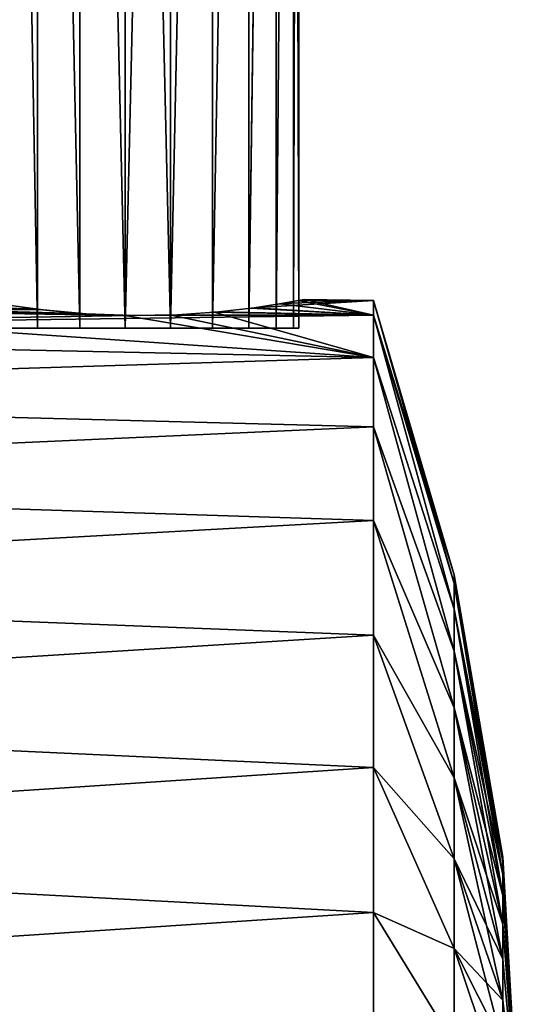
# Model space of a CAD drawing. Header units: millimetres. Extents: x -38 to 94, y -375 to 364.
# Tile 9 of 18: x 80 to 94, y 84 to 111. Entities that reach past the tile are written whole.
import ezdxf

# ---------------------------------------------------------------- set-up
doc = ezdxf.new("R2010")
doc.units = ezdxf.units.MM
doc.header["$LTSCALE"] = 83.899796
for name, color, linetype in [('21', 7, 'CONTINUOUS'), ('22', 7, 'CONTINUOUS'), ('24', 7, 'CONTINUOUS'), ('25', 7, 'CONTINUOUS'), ('37', 7, 'CONTINUOUS'), ('39', 7, 'CONTINUOUS')]:
    doc.layers.add(name, color=color, linetype=linetype)

msp = doc.modelspace()

# ---------------------------------------------------------------- linework, layer by layer
at = {"layer": '21', "linetype": 'CONTINUOUS'}
for points in [[(72.035, 103.406, 4.421), (70.8, 103.327, 4.929), (80.709, 103.248, 4.444), (72.035, 103.406, 4.421)], [(79.657, 103.394, 3.718), (72.035, 103.406, 4.421), (80.709, 103.248, 4.444), (79.657, 103.394, 3.718)], [(89.935, 103.107, 4.32), (89.935, 103.508), (86.605, 103.31, 3.464), (89.935, 103.107, 4.32)], [(86.605, 103.31, 3.464), (89.935, 103.508), (87.361, 103.425, 2.445), (86.605, 103.31, 3.464)], [(87.361, 103.425, 2.445), (89.935, 103.508), (87.838, 103.51, 1.263), (87.361, 103.425, 2.445)], [(87.838, 103.51, 1.263), (89.935, 103.508), (88, 103.541), (87.838, 103.51, 1.263)], [(69.473, 103.314, 5.1), (56, 102.645, 8.243), (83.193, 103.091, 4.996), (69.473, 103.314, 5.1)], [(89.935, 101.92, 8.492), (89.935, 103.107, 4.32), (56, 102.645, 8.243), (89.935, 101.92, 8.492)], [(56, 102.645, 8.243), (89.935, 103.107, 4.32), (83.193, 103.091, 4.996), (56, 102.645, 8.243)], [(70.8, 103.327, 4.929), (69.473, 103.314, 5.1), (83.193, 103.091, 4.996), (70.8, 103.327, 4.929)], [(80.709, 103.248, 4.444), (70.8, 103.327, 4.929), (81.915, 103.138, 4.881), (80.709, 103.248, 4.444)], [(81.915, 103.138, 4.881), (70.8, 103.327, 4.929), (83.193, 103.091, 4.996), (81.915, 103.138, 4.881)], [(83.193, 103.091, 4.996), (89.935, 103.107, 4.32), (84.458, 103.114, 4.782), (83.193, 103.091, 4.996)], [(84.458, 103.114, 4.782), (89.935, 103.107, 4.32), (85.619, 103.195, 4.259), (84.458, 103.114, 4.782)], [(85.619, 103.195, 4.259), (89.935, 103.107, 4.32), (86.605, 103.31, 3.464), (85.619, 103.195, 4.259)], [(56, 100.872, 12.047), (89.935, 101.92, 8.492), (56, 102.645, 8.243), (56, 100.872, 12.047)], [(89.935, 99.987, 12.375), (89.935, 101.92, 8.492), (56, 100.872, 12.047), (89.935, 99.987, 12.375)], [(56, 98.464, 15.488), (89.935, 99.987, 12.375), (56, 100.872, 12.047), (56, 98.464, 15.488)], [(89.935, 97.372, 15.837), (89.935, 99.987, 12.375), (56, 98.464, 15.488), (89.935, 97.372, 15.837)], [(56, 95.488, 18.464), (89.935, 97.372, 15.837), (56, 98.464, 15.488), (56, 95.488, 18.464)], [(89.935, 94.167, 18.76), (89.935, 97.372, 15.837), (56, 95.488, 18.464), (89.935, 94.167, 18.76)], [(56, 92.047, 20.872), (89.935, 94.167, 18.76), (56, 95.488, 18.464), (56, 92.047, 20.872)], [(89.935, 90.478, 21.043), (89.935, 94.167, 18.76), (56, 92.047, 20.872), (89.935, 90.478, 21.043)], [(56, 88.243, 22.645), (89.935, 90.478, 21.043), (56, 92.047, 20.872), (56, 88.243, 22.645)], [(89.935, 86.433, 22.61), (89.935, 90.478, 21.043), (56, 88.243, 22.645), (89.935, 86.433, 22.61)], [(56, 84.194, 23.732), (89.935, 86.433, 22.61), (56, 88.243, 22.645), (56, 84.194, 23.732)], [(89.935, 82.169, 23.407), (89.935, 86.433, 22.61), (56, 84.194, 23.732), (89.935, 82.169, 23.407)], [(56, 80, 24.1), (89.935, 82.169, 23.407), (56, 84.194, 23.732), (56, 80, 24.1)]]:
    msp.add_3dface(points, dxfattribs=at)
at = {"layer": '22', "linetype": 'CONTINUOUS'}
for points in [[(89.935, 103.508), (89.935, 103.107, 4.32), (92.182, 95.852), (89.935, 103.508)], [(89.935, 103.107, 4.32), (89.935, 101.92, 8.492), (92.182, 94.896, 5.422), (89.935, 103.107, 4.32)], [(89.935, 103.107, 4.32), (92.182, 94.896, 5.422), (92.182, 95.611, 2.753), (89.935, 103.107, 4.32)], [(89.935, 103.107, 4.32), (92.182, 95.611, 2.753), (92.182, 95.852), (89.935, 103.107, 4.32)], [(89.935, 101.92, 8.492), (89.935, 99.987, 12.375), (92.182, 93.728, 7.926), (89.935, 101.92, 8.492)], [(89.935, 101.92, 8.492), (92.182, 93.728, 7.926), (92.182, 94.896, 5.422), (89.935, 101.92, 8.492)], [(89.935, 99.987, 12.375), (89.935, 97.372, 15.837), (92.182, 92.143, 10.189), (89.935, 99.987, 12.375)], [(89.935, 99.987, 12.375), (92.182, 92.143, 10.189), (92.182, 93.728, 7.926), (89.935, 99.987, 12.375)], [(89.935, 97.372, 15.837), (89.935, 94.167, 18.76), (92.182, 90.189, 12.143), (89.935, 97.372, 15.837)], [(89.935, 97.372, 15.837), (92.182, 90.189, 12.143), (92.182, 92.143, 10.189), (89.935, 97.372, 15.837)], [(92.182, 95.611, 2.753), (93.544, 87.974), (92.182, 95.852), (92.182, 95.611, 2.753)], [(93.544, 87.853, 1.385), (93.544, 87.974), (92.182, 95.611, 2.753), (93.544, 87.853, 1.385)], [(92.182, 94.896, 5.422), (93.544, 87.853, 1.385), (92.182, 95.611, 2.753), (92.182, 94.896, 5.422)], [(93.544, 87.493, 2.727), (93.544, 87.853, 1.385), (92.182, 94.896, 5.422), (93.544, 87.493, 2.727)], [(92.182, 93.728, 7.926), (93.544, 87.493, 2.727), (92.182, 94.896, 5.422), (92.182, 93.728, 7.926)], [(89.935, 94.167, 18.76), (89.935, 90.478, 21.043), (92.182, 87.926, 13.728), (89.935, 94.167, 18.76)], [(89.935, 94.167, 18.76), (92.182, 87.926, 13.728), (92.182, 90.189, 12.143), (89.935, 94.167, 18.76)], [(93.544, 86.906, 3.987), (93.544, 87.493, 2.727), (92.182, 93.728, 7.926), (93.544, 86.906, 3.987)], [(92.182, 92.143, 10.189), (93.544, 86.906, 3.987), (92.182, 93.728, 7.926), (92.182, 92.143, 10.189)], [(93.544, 86.108, 5.125), (93.544, 86.906, 3.987), (92.182, 92.143, 10.189), (93.544, 86.108, 5.125)], [(92.182, 90.189, 12.143), (93.544, 86.108, 5.125), (92.182, 92.143, 10.189), (92.182, 90.189, 12.143)], [(89.935, 90.478, 21.043), (89.935, 86.433, 22.61), (92.182, 85.422, 14.896), (89.935, 90.478, 21.043)], [(89.935, 90.478, 21.043), (92.182, 85.422, 14.896), (92.182, 87.926, 13.728), (89.935, 90.478, 21.043)], [(93.544, 85.125, 6.108), (93.544, 86.108, 5.125), (92.182, 90.189, 12.143), (93.544, 85.125, 6.108)], [(92.182, 87.926, 13.728), (93.544, 85.125, 6.108), (92.182, 90.189, 12.143), (92.182, 87.926, 13.728)], [(93.544, 87.853, 1.385), (94, 80), (93.544, 87.974), (93.544, 87.853, 1.385)], [(93.544, 83.987, 6.906), (93.544, 85.125, 6.108), (92.182, 87.926, 13.728), (93.544, 83.987, 6.906)], [(92.182, 85.422, 14.896), (93.544, 83.987, 6.906), (92.182, 87.926, 13.728), (92.182, 85.422, 14.896)], [(93.544, 87.493, 2.727), (94, 80), (93.544, 87.853, 1.385), (93.544, 87.493, 2.727)], [(93.544, 86.906, 3.987), (94, 80), (93.544, 87.493, 2.727), (93.544, 86.906, 3.987)], [(93.544, 86.108, 5.125), (94, 80), (93.544, 86.906, 3.987), (93.544, 86.108, 5.125)], [(89.935, 86.433, 22.61), (89.935, 82.169, 23.407), (92.182, 82.753, 15.611), (89.935, 86.433, 22.61)], [(89.935, 86.433, 22.61), (92.182, 82.753, 15.611), (92.182, 85.422, 14.896), (89.935, 86.433, 22.61)], [(93.544, 85.125, 6.108), (94, 80), (93.544, 86.108, 5.125), (93.544, 85.125, 6.108)], [(93.544, 82.727, 7.493), (93.544, 83.987, 6.906), (92.182, 85.422, 14.896), (93.544, 82.727, 7.493)], [(92.182, 82.753, 15.611), (93.544, 82.727, 7.493), (92.182, 85.422, 14.896), (92.182, 82.753, 15.611)], [(93.544, 83.987, 6.906), (94, 80), (93.544, 85.125, 6.108), (93.544, 83.987, 6.906)], [(93.544, 82.727, 7.493), (94, 80), (93.544, 83.987, 6.906), (93.544, 82.727, 7.493)]]:
    msp.add_3dface(points, dxfattribs=at)
at = {"layer": '24', "linetype": 'CONTINUOUS'}
for points in [[(72.064, 103.409, -4.404), (81.713, 103.152, -4.832), (70.835, 103.328, -4.92), (72.064, 103.409, -4.404)], [(73.111, 103.528, -3.596), (80.505, 103.272, -4.333), (72.064, 103.409, -4.404), (73.111, 103.528, -3.596)], [(80.505, 103.272, -4.333), (81.713, 103.152, -4.832), (72.064, 103.409, -4.404), (80.505, 103.272, -4.333)], [(79.461, 103.426, -3.531), (80.505, 103.272, -4.333), (73.111, 103.528, -3.596), (79.461, 103.426, -3.531)], [(87.331, 103.42, -2.497), (89.935, 103.107, -4.319), (86.529, 103.299, -3.542), (87.331, 103.42, -2.497)], [(87.831, 103.509, -1.288), (89.935, 103.107, -4.319), (87.331, 103.42, -2.497), (87.831, 103.509, -1.288)], [(88, 103.541), (89.935, 103.107, -4.319), (87.831, 103.509, -1.288), (88, 103.541)], [(88, 103.541), (89.935, 103.508), (89.935, 103.107, -4.319), (88, 103.541)], [(89.935, 101.92, -8.492), (56, 102.645, -8.243), (69.509, 103.313, -5.1), (89.935, 101.92, -8.492)], [(70.835, 103.328, -4.92), (83, 103.094, -5), (69.509, 103.313, -5.1), (70.835, 103.328, -4.92)], [(83, 103.094, -5), (89.935, 101.92, -8.492), (69.509, 103.313, -5.1), (83, 103.094, -5)], [(81.713, 103.152, -4.832), (83, 103.094, -5), (70.835, 103.328, -4.92), (81.713, 103.152, -4.832)], [(84.283, 103.106, -4.832), (89.935, 101.92, -8.492), (83, 103.094, -5), (84.283, 103.106, -4.832)], [(85.486, 103.183, -4.338), (89.935, 101.92, -8.492), (84.283, 103.106, -4.832), (85.486, 103.183, -4.338)], [(86.529, 103.299, -3.542), (89.935, 103.107, -4.319), (85.486, 103.183, -4.338), (86.529, 103.299, -3.542)], [(89.935, 103.107, -4.319), (89.935, 101.92, -8.492), (85.486, 103.183, -4.338), (89.935, 103.107, -4.319)], [(56, 100.872, -12.047), (56, 102.645, -8.243), (89.935, 101.92, -8.492), (56, 100.872, -12.047)], [(89.935, 99.987, -12.375), (56, 100.872, -12.047), (89.935, 101.92, -8.492), (89.935, 99.987, -12.375)], [(56, 98.464, -15.488), (56, 100.872, -12.047), (89.935, 99.987, -12.375), (56, 98.464, -15.488)], [(89.935, 97.373, -15.837), (56, 98.464, -15.488), (89.935, 99.987, -12.375), (89.935, 97.373, -15.837)], [(56, 95.488, -18.464), (56, 98.464, -15.488), (89.935, 97.373, -15.837), (56, 95.488, -18.464)], [(89.935, 94.167, -18.759), (56, 95.488, -18.464), (89.935, 97.373, -15.837), (89.935, 94.167, -18.759)], [(56, 92.047, -20.872), (56, 95.488, -18.464), (89.935, 94.167, -18.759), (56, 92.047, -20.872)], [(89.935, 90.478, -21.043), (56, 92.047, -20.872), (89.935, 94.167, -18.759), (89.935, 90.478, -21.043)], [(56, 88.243, -22.645), (56, 92.047, -20.872), (89.935, 90.478, -21.043), (56, 88.243, -22.645)], [(89.935, 86.433, -22.61), (56, 88.243, -22.645), (89.935, 90.478, -21.043), (89.935, 86.433, -22.61)], [(56, 84.194, -23.732), (56, 88.243, -22.645), (89.935, 86.433, -22.61), (56, 84.194, -23.732)], [(89.935, 82.168, -23.407), (56, 84.194, -23.732), (89.935, 86.433, -22.61), (89.935, 82.168, -23.407)], [(56, 80, -24.1), (56, 84.194, -23.732), (89.935, 82.168, -23.407), (56, 80, -24.1)]]:
    msp.add_3dface(points, dxfattribs=at)
at = {"layer": '25', "linetype": 'CONTINUOUS'}
for points in [[(89.935, 103.508), (92.182, 95.852), (92.182, 95.611, -2.753), (89.935, 103.508)], [(89.935, 103.107, -4.319), (89.935, 103.508), (92.182, 95.611, -2.753), (89.935, 103.107, -4.319)], [(89.935, 101.92, -8.492), (89.935, 103.107, -4.319), (92.182, 94.896, -5.422), (89.935, 101.92, -8.492)], [(92.182, 94.896, -5.422), (89.935, 103.107, -4.319), (92.182, 95.611, -2.753), (92.182, 94.896, -5.422)], [(89.935, 99.987, -12.375), (89.935, 101.92, -8.492), (92.182, 93.728, -7.926), (89.935, 99.987, -12.375)], [(92.182, 93.728, -7.926), (89.935, 101.92, -8.492), (92.182, 94.896, -5.422), (92.182, 93.728, -7.926)], [(89.935, 97.373, -15.837), (89.935, 99.987, -12.375), (92.182, 92.143, -10.189), (89.935, 97.373, -15.837)], [(92.182, 92.143, -10.189), (89.935, 99.987, -12.375), (92.182, 93.728, -7.926), (92.182, 92.143, -10.189)], [(89.935, 94.167, -18.759), (89.935, 97.373, -15.837), (92.182, 90.189, -12.143), (89.935, 94.167, -18.759)], [(92.182, 90.189, -12.143), (89.935, 97.373, -15.837), (92.182, 92.143, -10.189), (92.182, 90.189, -12.143)], [(92.182, 95.852), (93.544, 87.974), (93.544, 87.853, -1.385), (92.182, 95.852)], [(92.182, 95.852), (93.544, 87.853, -1.385), (92.182, 95.611, -2.753), (92.182, 95.852)], [(93.544, 87.853, -1.385), (93.544, 87.493, -2.727), (92.182, 95.611, -2.753), (93.544, 87.853, -1.385)], [(93.544, 87.493, -2.727), (92.182, 94.896, -5.422), (92.182, 95.611, -2.753), (93.544, 87.493, -2.727)], [(93.544, 87.493, -2.727), (93.544, 86.906, -3.987), (92.182, 94.896, -5.422), (93.544, 87.493, -2.727)], [(93.544, 86.906, -3.987), (92.182, 93.728, -7.926), (92.182, 94.896, -5.422), (93.544, 86.906, -3.987)], [(89.935, 90.478, -21.043), (89.935, 94.167, -18.759), (92.182, 87.926, -13.728), (89.935, 90.478, -21.043)], [(92.182, 87.926, -13.728), (89.935, 94.167, -18.759), (92.182, 90.189, -12.143), (92.182, 87.926, -13.728)], [(93.544, 86.906, -3.987), (93.544, 86.108, -5.125), (92.182, 93.728, -7.926), (93.544, 86.906, -3.987)], [(93.544, 86.108, -5.125), (92.182, 92.143, -10.189), (92.182, 93.728, -7.926), (93.544, 86.108, -5.125)], [(93.544, 86.108, -5.125), (93.544, 85.125, -6.108), (92.182, 92.143, -10.189), (93.544, 86.108, -5.125)], [(93.544, 85.125, -6.108), (92.182, 90.189, -12.143), (92.182, 92.143, -10.189), (93.544, 85.125, -6.108)], [(89.935, 86.433, -22.61), (89.935, 90.478, -21.043), (92.182, 85.422, -14.896), (89.935, 86.433, -22.61)], [(92.182, 85.422, -14.896), (89.935, 90.478, -21.043), (92.182, 87.926, -13.728), (92.182, 85.422, -14.896)], [(93.544, 85.125, -6.108), (93.544, 83.987, -6.906), (92.182, 90.189, -12.143), (93.544, 85.125, -6.108)], [(93.544, 83.987, -6.906), (92.182, 87.926, -13.728), (92.182, 90.189, -12.143), (93.544, 83.987, -6.906)], [(93.544, 87.974), (94, 80), (93.544, 87.853, -1.385), (93.544, 87.974)], [(93.544, 83.987, -6.906), (93.544, 82.727, -7.493), (92.182, 87.926, -13.728), (93.544, 83.987, -6.906)], [(93.544, 82.727, -7.493), (92.182, 85.422, -14.896), (92.182, 87.926, -13.728), (93.544, 82.727, -7.493)], [(93.544, 87.853, -1.385), (94, 80), (93.544, 87.493, -2.727), (93.544, 87.853, -1.385)], [(93.544, 87.493, -2.727), (94, 80), (93.544, 86.906, -3.987), (93.544, 87.493, -2.727)], [(93.544, 86.906, -3.987), (94, 80), (93.544, 86.108, -5.125), (93.544, 86.906, -3.987)], [(89.935, 82.168, -23.407), (89.935, 86.433, -22.61), (92.182, 82.753, -15.611), (89.935, 82.168, -23.407)], [(92.182, 82.753, -15.611), (89.935, 86.433, -22.61), (92.182, 85.422, -14.896), (92.182, 82.753, -15.611)], [(93.544, 86.108, -5.125), (94, 80), (93.544, 85.125, -6.108), (93.544, 86.108, -5.125)], [(93.544, 82.727, -7.493), (93.544, 81.385, -7.853), (92.182, 85.422, -14.896), (93.544, 82.727, -7.493)], [(93.544, 81.385, -7.853), (92.182, 82.753, -15.611), (92.182, 85.422, -14.896), (93.544, 81.385, -7.853)], [(93.544, 85.125, -6.108), (94, 80), (93.544, 83.987, -6.906), (93.544, 85.125, -6.108)], [(93.544, 83.987, -6.906), (94, 80), (93.544, 82.727, -7.493), (93.544, 83.987, -6.906)]]:
    msp.add_3dface(points, dxfattribs=at)
at = {"layer": '37', "linetype": 'CONTINUOUS'}
for points in [[(80.558, 102.741, 4.19), (79.571, 157.147, 3.429), (79.551, 102.741, 3.41), (80.558, 102.741, 4.19)], [(80.575, 157.147, 4.2), (79.571, 157.147, 3.429), (80.558, 102.741, 4.19), (80.575, 157.147, 4.2)], [(81.734, 102.741, 4.682), (80.575, 157.147, 4.2), (80.558, 102.741, 4.19), (81.734, 102.741, 4.682)], [(81.745, 157.147, 4.685), (80.575, 157.147, 4.2), (81.734, 102.741, 4.682), (81.745, 157.147, 4.685)], [(83, 102.741, 4.85), (81.745, 157.147, 4.685), (81.734, 102.741, 4.682), (83, 102.741, 4.85)], [(83, 157.147, 4.85), (81.745, 157.147, 4.685), (83, 102.741, 4.85), (83, 157.147, 4.85)], [(84.255, 157.147, 4.685), (83, 157.147, 4.85), (84.266, 102.741, 4.682), (84.255, 157.147, 4.685)], [(84.266, 102.741, 4.682), (83, 157.147, 4.85), (83, 102.741, 4.85), (84.266, 102.741, 4.682)], [(85.425, 157.147, 4.2), (84.255, 157.147, 4.685), (84.266, 102.741, 4.682), (85.425, 157.147, 4.2)], [(85.442, 102.741, 4.19), (85.425, 157.147, 4.2), (84.266, 102.741, 4.682), (85.442, 102.741, 4.19)], [(86.429, 157.147, 3.429), (85.425, 157.147, 4.2), (85.442, 102.741, 4.19), (86.429, 157.147, 3.429)], [(86.449, 102.741, 3.41), (86.429, 157.147, 3.429), (85.442, 102.741, 4.19), (86.449, 102.741, 3.41)], [(87.2, 157.147, 2.425), (86.429, 157.147, 3.429), (86.449, 102.741, 3.41), (87.2, 157.147, 2.425)], [(87.219, 102.741, 2.392), (87.2, 157.147, 2.425), (86.449, 102.741, 3.41), (87.219, 102.741, 2.392)], [(87.685, 157.147, 1.255), (87.2, 157.147, 2.425), (87.219, 102.741, 2.392), (87.685, 157.147, 1.255)], [(87.694, 102.741, 1.221), (87.685, 157.147, 1.255), (87.219, 102.741, 2.392), (87.694, 102.741, 1.221)], [(87.85, 157.147), (87.685, 157.147, 1.255), (87.85, 102.741), (87.85, 157.147)], [(87.85, 102.741), (87.685, 157.147, 1.255), (87.694, 102.741, 1.221), (87.85, 102.741)]]:
    msp.add_3dface(points, dxfattribs=at)
at = {"layer": '39', "linetype": 'CONTINUOUS'}
for points in [[(79.551, 102.741, -3.41), (79.57, 157.147, -3.429), (80.558, 102.741, -4.19), (79.551, 102.741, -3.41)], [(79.57, 157.147, -3.429), (80.575, 157.147, -4.2), (80.558, 102.741, -4.19), (79.57, 157.147, -3.429)], [(80.558, 102.741, -4.19), (80.575, 157.147, -4.2), (81.734, 102.741, -4.682), (80.558, 102.741, -4.19)], [(80.575, 157.147, -4.2), (81.745, 157.147, -4.685), (81.734, 102.741, -4.682), (80.575, 157.147, -4.2)], [(81.734, 102.741, -4.682), (81.745, 157.147, -4.685), (83, 102.741, -4.85), (81.734, 102.741, -4.682)], [(81.745, 157.147, -4.685), (83.001, 157.147, -4.85), (83, 102.741, -4.85), (81.745, 157.147, -4.685)], [(83.001, 157.147, -4.85), (84.256, 157.147, -4.685), (83, 102.741, -4.85), (83.001, 157.147, -4.85)], [(83, 102.741, -4.85), (84.256, 157.147, -4.685), (84.266, 102.741, -4.682), (83, 102.741, -4.85)], [(84.256, 157.147, -4.685), (85.426, 157.147, -4.2), (84.266, 102.741, -4.682), (84.256, 157.147, -4.685)], [(84.266, 102.741, -4.682), (85.426, 157.147, -4.2), (85.442, 102.741, -4.19), (84.266, 102.741, -4.682)], [(85.426, 157.147, -4.2), (86.43, 157.147, -3.429), (85.442, 102.741, -4.19), (85.426, 157.147, -4.2)], [(85.442, 102.741, -4.19), (86.43, 157.147, -3.429), (86.449, 102.741, -3.41), (85.442, 102.741, -4.19)], [(86.43, 157.147, -3.429), (87.201, 157.147, -2.424), (86.449, 102.741, -3.41), (86.43, 157.147, -3.429)], [(86.449, 102.741, -3.41), (87.201, 157.147, -2.424), (87.219, 102.741, -2.392), (86.449, 102.741, -3.41)], [(87.201, 157.147, -2.424), (87.685, 157.147, -1.255), (87.219, 102.741, -2.392), (87.201, 157.147, -2.424)], [(87.219, 102.741, -2.392), (87.685, 157.147, -1.255), (87.694, 102.741, -1.221), (87.219, 102.741, -2.392)], [(87.685, 157.147, -1.255), (87.85, 157.147), (87.694, 102.741, -1.221), (87.685, 157.147, -1.255)], [(87.85, 157.147), (87.85, 102.741), (87.694, 102.741, -1.221), (87.85, 157.147)]]:
    msp.add_3dface(points, dxfattribs=at)

doc.saveas('drawing.dxf')
